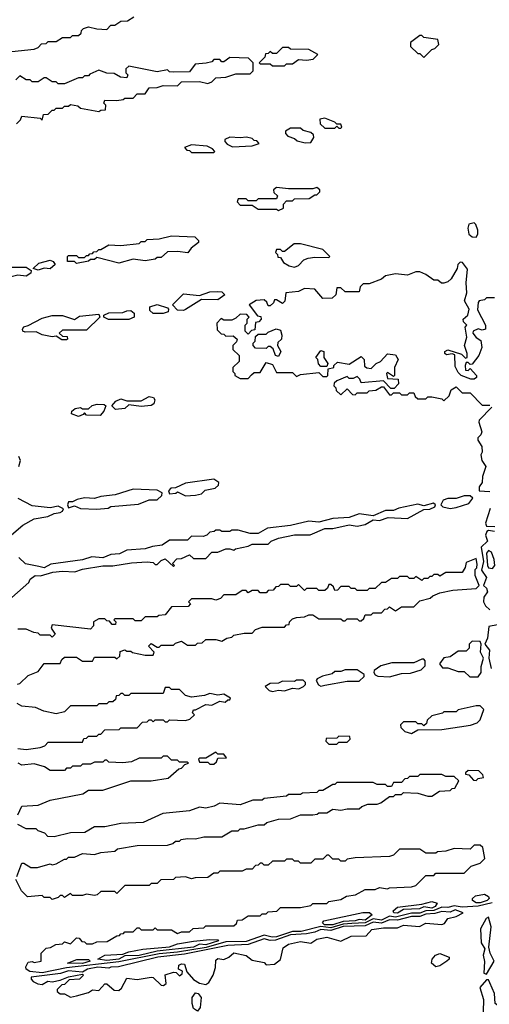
# Model space of a CAD drawing. Extents: x 2769579 to 2883812, y 684207 to 828660.
# Tile 44 of 256: x 2789064 to 2791390, y 735241 to 740118. Entities that reach past the tile are written whole.
import ezdxf

# ---------------------------------------------------------------- set-up
doc = ezdxf.new("R2010")
doc.units = 0

msp = doc.modelspace()

# ---------------------------------------------------------------- linework, layer by layer
at = {"layer": '0CON02XD'}
for points in [[(2789025, 739960), (2789135, 739972.5), (2789155, 739980), (2789171.7, 739998.3), (2789195, 740000), (2789205, 740010), (2789245, 740010), (2789275, 740030), (2789315, 740030), (2789325, 740040), (2789355, 740040), (2789368.3, 740051.7), (2789370, 740065), (2789380, 740075), (2789405, 740082.5), (2789445, 740072.5), (2789495, 740070), (2789515, 740090), (2789535, 740090), (2789565, 740110), (2789597, 740113), (2789628.3, 740131.7)], [(2791065, 739930), (2791105, 739970), (2791120, 739975), (2791140, 739995), (2791135, 740020), (2791065, 740030), (2791055, 740040), (2791045, 740040), (2791000, 740005), (2791000, 739985), (2791035, 739950), (2791045, 739950), (2791065, 739930)], [(2790375, 739890), (2790385, 739900), (2790415, 739900), (2790445, 739920), (2790485, 739917.5), (2790517, 739923), (2790540, 739945), (2790495, 739970), (2790405, 739972.5), (2790395, 739980), (2790365, 739980), (2790335, 739950), (2790315, 739950), (2790305, 739960), (2790295, 739950), (2790281.7, 739948.3), (2790278.3, 739931.7), (2790250, 739905), (2790255, 739900), (2790305, 739900), (2790315, 739890), (2790375, 739890)], [(2789048.3, 739601.7), (2789068.3, 739621.7), (2789075, 739640), (2789165, 739630), (2789175, 739620), (2789181.7, 739648.3), (2789205, 739650), (2789225, 739670), (2789235, 739670), (2789245, 739680), (2789275, 739680), (2789285, 739690), (2789305, 739690), (2789315, 739697.5), (2789351.7, 739691.7), (2789365, 739680), (2789455, 739662.5), (2789465, 739670), (2789488.3, 739671.7), (2789490, 739695), (2789480, 739705), (2789485, 739720), (2789545, 739717.5), (2789577, 739723), (2789585, 739730), (2789625, 739730), (2789645, 739750), (2789685, 739750), (2789705, 739780), (2789745, 739782.5), (2789775, 739792.5), (2789845, 739790), (2789865, 739810), (2789955, 739812.5), (2789995, 739802.5), (2790015, 739810), (2790035, 739830), (2790085, 739832.5), (2790135, 739850), (2790205, 739850), (2790220, 739865), (2790220, 739905), (2790197, 739927), (2790105, 739930), (2790075, 739910), (2790065, 739910), (2790055, 739920), (2790025, 739920), (2790015, 739910), (2789987, 739903), (2789933, 739897), (2789905, 739860), (2789825, 739857.5), (2789805, 739860), (2789795, 739870), (2789745, 739860), (2789605, 739887.5), (2789590, 739875), (2789590, 739855), (2789600, 739845), (2789595, 739830), (2789563, 739833), (2789531.7, 739851.7), (2789495, 739852.5), (2789455, 739867.5), (2789411.7, 739848.3), (2789405, 739840), (2789385, 739840), (2789375, 739830), (2789355, 739830), (2789285, 739800), (2789255, 739800), (2789245, 739810), (2789225, 739810), (2789195, 739830), (2789185, 739830), (2789155, 739810), (2789125, 739810), (2789115, 739820), (2789095, 739820), (2789065, 739840), (2789045, 739820)], [(2790655, 739580), (2790660, 739585), (2790655, 739600), (2790635, 739600), (2790625, 739610), (2790575, 739630), (2790550, 739625), (2790551.7, 739601.7), (2790575, 739580), (2790625, 739580), (2790635, 739590), (2790645, 739580), (2790655, 739580)], [(2790478.3, 739508.3), (2790505, 739510), (2790520, 739535), (2790518.3, 739548.3), (2790505, 739560), (2790468.3, 739568.3), (2790455, 739580), (2790405, 739580), (2790380, 739565), (2790380, 739555), (2790391.7, 739541.7), (2790425, 739530), (2790438.3, 739518.3), (2790478.3, 739508.3)], [(2790025, 739460), (2790030, 739465), (2790018.3, 739478.3), (2789991.7, 739491.7), (2789915, 739497.5), (2789880, 739485), (2789891.7, 739471.7), (2789905, 739470), (2789915, 739460), (2790025, 739460)], [(2790118.3, 739488.3), (2790215, 739492.5), (2790250, 739505), (2790238.3, 739518.3), (2790225, 739520), (2790215, 739530), (2790186.7, 739536.7), (2790155, 739532.5), (2790105, 739536.7), (2790080, 739525), (2790080, 739515), (2790091.7, 739501.7), (2790118.3, 739488.3)], [(2790345, 739172.5), (2790370, 739185), (2790370, 739205), (2790385, 739220), (2790415, 739220), (2790425, 739230), (2790497, 739233), (2790525, 739250), (2790535, 739250), (2790550, 739265), (2790550, 739275), (2790535, 739287.5), (2790515, 739280), (2790395, 739280), (2790335, 739287.5), (2790320, 739275), (2790321.7, 739261.7), (2790340, 739245), (2790335, 739230), (2790245, 739230), (2790235, 739220), (2790195, 739220), (2790185, 739230), (2790145, 739230), (2790140, 739215), (2790155, 739200), (2790215, 739200), (2790245, 739180), (2790335, 739180), (2790345, 739172.5)], [(2791325, 739040), (2791332.5, 739055), (2791332.5, 739075), (2791323.6, 739103.6), (2791315, 739112.5), (2791287.5, 739105), (2791282.5, 739085), (2791287.5, 739055), (2791305, 739042.5), (2791325, 739040)], [(2789345, 738910), (2789335, 738920), (2789300, 738920), (2789300, 738945), (2789305, 738950), (2789345, 738950), (2789355, 738940), (2789385, 738940), (2789395, 738950), (2789405, 738950), (2789411.7, 738958.3), (2789425, 738960), (2789431.7, 738968.3), (2789445, 738970), (2789455, 738980), (2789465, 738980), (2789505, 739002.5), (2789565, 739000), (2789655, 739010), (2789665, 739020), (2789685, 739020), (2789695, 739030), (2789755, 739032.5), (2789815, 739047.5), (2789931.7, 739041.7), (2789950, 739025), (2789950, 739015), (2789913.6, 738986.4), (2789897, 738963), (2789845, 738970), (2789795, 738967.5), (2789765, 738940), (2789745, 738940), (2789735, 738932.5), (2789685, 738923.8), (2789625, 738932.5), (2789555, 738912.5), (2789445, 738940), (2789435, 738930), (2789415, 738930), (2789405, 738922.5), (2789345, 738910)], [(2790425, 738892.5), (2790445, 738900), (2790471.7, 738928.3), (2790493, 738937), (2790525, 738942.5), (2790595, 738940), (2790600, 738945), (2790565, 738980), (2790455, 739007.5), (2790423, 739007), (2790375, 738970), (2790365, 738970), (2790355, 738980), (2790335, 738980), (2790330, 738965), (2790340, 738955), (2790341.7, 738941.7), (2790355, 738940), (2790370, 738915), (2790398.3, 738898.3), (2790425, 738892.5)], [(2789155, 738877.5), (2789130, 738885), (2789158.3, 738911.7), (2789215, 738927.5), (2789230, 738920), (2789240, 738905), (2789215, 738883.3), (2789185, 738887.5), (2789155, 738877.5)], [(2791251.7, 738461.7), (2791271.7, 738441.7), (2791280, 738445), (2791280, 738465), (2791267.5, 738505), (2791277.5, 738545), (2791270, 738595), (2791277.5, 738605), (2791261.7, 738621.7), (2791260, 738635), (2791282.5, 738655), (2791290, 738685), (2791267.5, 738725), (2791278.8, 738765), (2791275.7, 738815), (2791281.7, 738881.7), (2791257.5, 738915), (2791245, 738916.2), (2791234, 738906), (2791230, 738885), (2791200, 738835), (2791185, 738820), (2791165, 738812.5), (2791153.3, 738813.3), (2791135, 738827.5), (2791115, 738827.5), (2791075, 738856.7), (2791045, 738868.8), (2791025, 738868.8), (2790985, 738853.3), (2790925, 738860), (2790875, 738850), (2790855, 738832.5), (2790795, 738810), (2790765, 738810), (2790750, 738795), (2790745, 738770), (2790675, 738770), (2790655, 738790), (2790635, 738790), (2790630, 738755), (2790611.7, 738738.3), (2790565, 738737.5), (2790525, 738782.5), (2790475, 738786.2), (2790445, 738772.5), (2790382.5, 738765), (2790377, 738723), (2790365, 738712.5), (2790335, 738730), (2790325, 738730), (2790320, 738715), (2790305, 738700), (2790295, 738700), (2790288.3, 738718.3), (2790275, 738730), (2790235, 738727.5), (2790200, 738705), (2790241.7, 738651.7), (2790258.3, 738648.3), (2790260, 738635), (2790248.3, 738621.7), (2790231.7, 738618.3), (2790228.3, 738581.7), (2790211.7, 738578.3), (2790195, 738560), (2790180, 738575), (2790180, 738605), (2790190, 738615), (2790190, 738635), (2790200, 738645), (2790188.3, 738658.3), (2790155, 738660), (2790135, 738640), (2790115, 738630), (2790075, 738630), (2790061.7, 738638.3), (2790040, 738615), (2790041.7, 738581.7), (2790061.7, 738561.7), (2790075, 738560), (2790085, 738550), (2790121.7, 738551.7), (2790140, 738535), (2790137, 738523), (2790120, 738505), (2790120, 738485), (2790150, 738455), (2790150, 738425), (2790120, 738395), (2790120, 738375), (2790130, 738365), (2790130, 738355), (2790155, 738340), (2790195, 738340), (2790211.7, 738358.3), (2790225, 738370), (2790255, 738370), (2790285, 738420), (2790315, 738410), (2790335, 738370), (2790415, 738370), (2790435, 738350), (2790455, 738360), (2790545, 738370), (2790565, 738350), (2790585, 738350), (2790590, 738355), (2790591.7, 738388.3), (2790620, 738395), (2790620, 738405), (2790638.3, 738421.7), (2790695, 738412.5), (2790755, 738450), (2790770, 738435), (2790771.7, 738401.7), (2790783, 738393), (2790805, 738390), (2790830, 738415), (2790850, 738425), (2790885, 738463.3), (2790925, 738457.5), (2790937.5, 738435), (2790920, 738395), (2790920, 738355), (2790915, 738350), (2790885, 738370), (2790880, 738365), (2790885, 738340), (2790938.3, 738338.3), (2790940, 738315), (2790918.3, 738291.7), (2790901.7, 738291.7), (2790865, 738330), (2790755, 738320), (2790748.3, 738338.3), (2790735, 738350), (2790715, 738340), (2790695, 738340), (2790685, 738350), (2790635, 738330), (2790621.7, 738318.3), (2790620, 738305), (2790630, 738295), (2790631.7, 738281.7), (2790655, 738260), (2790685, 738290), (2790711.7, 738261.7), (2790725, 738260), (2790735, 738270), (2790785, 738270), (2790795, 738280), (2790827, 738283), (2790855, 738300), (2790865, 738300), (2790895, 738260), (2790905, 738260), (2790915, 738270), (2790945, 738270), (2790955, 738260), (2790985, 738260), (2790995, 738270), (2791015, 738270), (2791021.7, 738251.7), (2791035, 738240), (2791075, 738240), (2791085, 738250), (2791105, 738250), (2791155, 738240), (2791165, 738230), (2791190, 738255), (2791200, 738285), (2791225, 738300), (2791255, 738270), (2791295, 738270), (2791355, 738208), (2791391.7, 738208.3)], [(2789015, 738842.5), (2788995, 738842.5), (2788983.3, 738855), (2788983.3, 738875), (2789005, 738892.5), (2789095, 738892.5), (2789120, 738875), (2789118.3, 738861.7), (2789095, 738847.5), (2789055, 738852.5), (2789015, 738842.5)], [(2789875, 738677.5), (2789845, 738680), (2789820, 738705), (2789875, 738760), (2789955, 738752.5), (2790005, 738770), (2790045, 738772.5), (2790065, 738770), (2790080, 738755), (2790045, 738731.2), (2789965, 738732.5), (2789885, 738682.5), (2789875, 738677.5)], [(2791415, 738740), (2791375, 738740), (2791365, 738730), (2791340, 738725), (2791333.6, 738716.4), (2791330.7, 738680.7), (2791370, 738605), (2791370, 738585), (2791355, 738580), (2791335, 738586.7), (2791310, 738575), (2791307.5, 738565), (2791324.1, 738544.1), (2791348.3, 738528.3), (2791352.5, 738495), (2791337.5, 738455), (2791305, 738412.5), (2791295, 738410), (2791285, 738420), (2791275, 738420), (2791270, 738405), (2791271.7, 738381.7), (2791285, 738380), (2791295, 738390), (2791326.2, 738355), (2791326.7, 738345), (2791315, 738337.5), (2791298.3, 738338.3), (2791250, 738355), (2791235, 738370), (2791220.7, 738400.7), (2791218.3, 738458.3), (2791205, 738462.5), (2791178.3, 738458.3), (2791170, 738465), (2791170, 738475), (2791185, 738482.5), (2791251.7, 738461.7)], [(2789605, 738632.5), (2789503.6, 738633.6), (2789480, 738645), (2789480, 738655), (2789505, 738666.7), (2789575, 738667.5), (2789593.6, 738676.4), (2789615, 738677.5), (2789630, 738665), (2789630, 738645), (2789605, 738632.5)], [(2789775, 738662.5), (2789725, 738663.3), (2789707.5, 738677.5), (2789707.5, 738695), (2789745, 738708), (2789795, 738690), (2789800, 738685), (2789798.3, 738671.7), (2789775, 738662.5)], [(2789295, 738532.5), (2789273, 738533), (2789245, 738550), (2789225, 738547.5), (2789175, 738557.5), (2789145, 738572.5), (2789090.7, 738570.7), (2789080, 738575), (2789077.5, 738585), (2789085, 738597.5), (2789105, 738602.5), (2789175, 738640), (2789225, 738652.5), (2789275, 738653.3), (2789335, 738632.5), (2789360.7, 738649.3), (2789455, 738660), (2789460, 738645), (2789395, 738580), (2789275, 738580), (2789260, 738565), (2789275, 738550), (2789298.3, 738548.3), (2789300, 738535), (2789295, 738532.5)], [(2790345, 738450), (2790330, 738455), (2790318.3, 738488.3), (2790305, 738500), (2790295, 738500), (2790285, 738490), (2790231.7, 738491.7), (2790220, 738505), (2790220, 738515), (2790230, 738525), (2790231.7, 738548.3), (2790245, 738560), (2790285, 738560), (2790295, 738570), (2790333.6, 738586.4), (2790355, 738580), (2790362.5, 738555), (2790360, 738535), (2790341.7, 738518.3), (2790340, 738505), (2790357.5, 738475), (2790345, 738450)], [(2790585, 738400), (2790555, 738400), (2790543, 738413), (2790540, 738435), (2790530, 738445), (2790555, 738480), (2790570, 738475), (2790570, 738445), (2790590, 738415), (2790585, 738400)], [(2789537.5, 738187.5), (2789520, 738205), (2789540.7, 738229.3), (2789565, 738240), (2789595, 738230), (2789665, 738230), (2789705, 738251.2), (2789726.7, 738246.7), (2789732.5, 738235), (2789727.5, 738215), (2789715, 738207.5), (2789665, 738202.5), (2789605, 738210), (2789585, 738192.5), (2789537.5, 738187.5)], [(2789355, 738153.3), (2789320, 738165), (2789321.7, 738178.3), (2789338.3, 738191.7), (2789365, 738197.5), (2789375, 738190), (2789405, 738190), (2789423, 738207), (2789447, 738213), (2789481.7, 738211.7), (2789490, 738205), (2789480.7, 738179.3), (2789461.7, 738158.3), (2789395, 738160), (2789385, 738170), (2789378.3, 738161.7), (2789355, 738153.3)], [(2791401.7, 738198.3), (2791340, 738135), (2791337.5, 738125), (2791353, 738077), (2791348.3, 738061.7), (2791333, 738047), (2791332.5, 738035), (2791353.3, 738003.3), (2791353.6, 737976.4), (2791347, 737963), (2791353.3, 737935), (2791372, 737905), (2791356.2, 737855), (2791353.8, 737825), (2791340, 737805), (2791340, 737785), (2791391.7, 737781.7)], [(2789060, 737905), (2789067.5, 737935), (2789060, 737955)], [(2789885, 737760), (2789935, 737762.5), (2789965, 737770), (2789983, 737787), (2790031.7, 737798.3), (2790048.3, 737811.7), (2790050, 737825), (2790025, 737842.5), (2789885, 737822.5), (2789835, 737800), (2789813, 737797), (2789800, 737785), (2789805, 737770), (2789837, 737773), (2789845, 737780), (2789885, 737760)], [(2789445, 737693.3), (2789501.7, 737698.3), (2789515, 737707.5), (2789651.7, 737718.3), (2789705, 737740), (2789745, 737740), (2789768.3, 737761.7), (2789770, 737775), (2789745, 737787.5), (2789625, 737792.5), (2789536.1, 737763.9), (2789465, 737756.7), (2789435, 737746.7), (2789385, 737750), (2789348.3, 737741.7), (2789325, 737730), (2789305, 737730), (2789300, 737715), (2789305, 737700), (2789335, 737710), (2789365, 737697.5), (2789445, 737693.3)], [(2789023.6, 737566.4), (2789080, 737615), (2789135, 737646.2), (2789203, 737657), (2789235, 737672.5), (2789265, 737677.5), (2789276.4, 737683.6), (2789280, 737695), (2789255, 737708.8), (2789215, 737700), (2789125, 737710), (2789056.4, 737746.4)], [(2791195, 737696.7), (2791225, 737702.5), (2791288.3, 737721.7), (2791308.3, 737748.3), (2791295, 737760), (2791265, 737760), (2791225, 737746.7), (2791183.9, 737746.1), (2791161.7, 737738.3), (2791150, 737715), (2791160, 737705), (2791195, 737696.7)], [(2789024.1, 737255.9), (2789109.3, 737330.7), (2789115, 737347.5), (2789140, 737365), (2789166.1, 737363.9), (2789228.3, 737381.7), (2789275, 737386.7), (2789336.1, 737383.9), (2789375, 737396.7), (2789475, 737413.3), (2789525, 737413.3), (2789617, 737427), (2789695, 737432.5), (2789725, 737430), (2789735, 737420), (2789745, 737420), (2789765, 737440), (2789785, 737447.5), (2789825, 737410), (2789830, 737415), (2789820, 737425), (2789841.7, 737448.3), (2789865, 737450), (2789905, 737467.5), (2789925, 737450), (2789985, 737450), (2790015, 737480), (2790045, 737480), (2790085, 737496.7), (2790105, 737497.5), (2790125, 737490), (2790133, 737497), (2790195, 737510), (2790215, 737520), (2790295, 737520), (2790310, 737535), (2790345, 737550), (2790425, 737566.7), (2790503, 737567), (2790575, 737597.5), (2790615, 737597.5), (2790695, 737616.7), (2790735, 737610), (2790775, 737617.5), (2790815, 737640), (2790845, 737637.5), (2790888.3, 737651.7), (2790985, 737647.5), (2791065, 737692.5), (2791095, 737693.3), (2791120, 737705), (2791122.5, 737715), (2791113, 737723), (2791065, 737710), (2791035, 737718.8), (2790940.7, 737699.3), (2790915, 737687.5), (2790875, 737687.5), (2790815, 737660), (2790745, 737671.2), (2790695, 737652.5), (2790615, 737646.7), (2790545, 737630), (2790496.4, 737633.6), (2790405, 737613.3), (2790290.7, 737599.3), (2790245, 737572.5), (2790205, 737572.5), (2790145, 737590), (2790115, 737590), (2790105, 737582.5), (2790065, 737582.5), (2790055, 737590), (2790035, 737590), (2790027, 737583), (2790005, 737580), (2789990, 737565), (2789971.7, 737558.3), (2789915, 737560), (2789895, 737540), (2789805, 737540), (2789770, 737515), (2789720.7, 737509.3), (2789685, 737497.5), (2789595, 737490), (2789557.3, 737472.7), (2789515, 737468.8), (2789475, 737453.3), (2789421.7, 737458.3), (2789375, 737442.5), (2789218.3, 737421.7), (2789185, 737402.5), (2789159.3, 737409.3), (2789092.5, 737422.5), (2789060, 737455)], [(2791393.3, 737696.7), (2791370, 737625), (2791375, 737610), (2791417, 737607)], [(2791415, 737582.5), (2791385, 737587.5), (2791377, 737583), (2791370, 737565), (2791380, 737535), (2791350, 737505), (2791360.6, 737435), (2791350.7, 737390.7), (2791376, 737355), (2791360, 737315), (2791375, 737302.5), (2791381.2, 737285), (2791362, 737258), (2791361.2, 737235), (2791371.2, 737215), (2791392, 737195)], [(2789053.6, 736826.4), (2789065, 736830), (2789105, 736870), (2789155, 736890), (2789185, 736930), (2789265, 736930), (2789271.7, 736948.3), (2789285, 736960), (2789345, 736960), (2789375, 736940), (2789425, 736940), (2789435, 736960), (2789535, 736960), (2789545, 736952.5), (2789560, 736965), (2789561.7, 736988.3), (2789585, 736997.5), (2789595, 736990), (2789615, 736990), (2789623, 736983), (2789685, 736970), (2789725, 736970), (2789730, 736985), (2789702.5, 737015), (2789715, 737027.5), (2789745, 737010), (2789755, 737010), (2789765, 737020), (2789825, 737020), (2789835, 737030), (2789865, 737040), (2789895, 737020), (2789935, 737020), (2789945, 737030), (2789968.3, 737031.7), (2789985, 737047.5), (2790035, 737047.5), (2790065, 737040), (2790090, 737055), (2790115, 737060), (2790125, 737070), (2790175, 737080), (2790215, 737080), (2790231.7, 737098.3), (2790265, 737110), (2790375, 737110), (2790385, 737120), (2790398.3, 737121.7), (2790400, 737135), (2790415, 737150), (2790435, 737157.5), (2790475, 737160), (2790495, 737170), (2790515, 737170), (2790545, 737150), (2790655, 737150), (2790665, 737140), (2790675, 737140), (2790685, 737150), (2790735, 737150), (2790745, 737140), (2790755, 737140), (2790768.3, 737151.7), (2790775, 737170), (2790805, 737170), (2790815, 737180), (2790855, 737180), (2790871.7, 737198.3), (2790885, 737200), (2790895, 737210), (2790925, 737190), (2790955, 737210), (2791015, 737210), (2791045, 737240), (2791097, 737253), (2791110, 737265), (2791145, 737280), (2791208.3, 737291.7), (2791325, 737300), (2791340, 737315), (2791320, 737365), (2791320, 737395), (2791327, 737403), (2791328.8, 737421.2), (2791325, 737450), (2791275, 737430), (2791270, 737405), (2791255, 737380), (2791175, 737380), (2791145, 737362.5), (2791135, 737370), (2791115, 737370), (2791105, 737360), (2791095, 737360), (2791085, 737350), (2791065, 737350), (2791055, 737340), (2791025, 737360), (2791015, 737350), (2790995, 737350), (2790985, 737360), (2790945, 737360), (2790935, 737350), (2790905, 737350), (2790875, 737330), (2790855, 737330), (2790825, 737300), (2790795, 737300), (2790785, 737290), (2790735, 737290), (2790725, 737300), (2790705, 737300), (2790695, 737310), (2790655, 737310), (2790638.3, 737291.7), (2790625, 737290), (2790618.3, 737308.3), (2790605, 737320), (2790595, 737320), (2790588.3, 737301.7), (2790575, 737290), (2790545, 737290), (2790535, 737300), (2790485, 737300), (2790475, 737290), (2790445, 737320), (2790435, 737310), (2790405, 737310), (2790395, 737320), (2790355, 737320), (2790345, 737310), (2790331.7, 737308.3), (2790318.3, 737291.7), (2790295, 737290), (2790285, 737280), (2790255, 737280), (2790245, 737290), (2790215, 737290), (2790195, 737280), (2790185, 737290), (2790165, 737290), (2790135, 737270), (2790075, 737270), (2790058.3, 737251.7), (2790035, 737242.5), (2790015, 737250), (2789915, 737250), (2789900, 737235), (2789910, 737225), (2789898.3, 737211.7), (2789815, 737210), (2789785, 737170), (2789753, 737167), (2789745, 737160), (2789685, 737160), (2789665, 737140), (2789635, 737140), (2789625, 737150), (2789535, 737150), (2789530, 737145), (2789540, 737135), (2789538.3, 737121.7)], [(2791405, 737400), (2791416.7, 737415), (2791414, 737445), (2791400.5, 737480.5), (2791385, 737488.8), (2791376, 737475), (2791380.8, 737415), (2791385, 737403.8), (2791405, 737400)], [(2789538.3, 737121.7), (2789521.7, 737121.7), (2789508.3, 737138.3), (2789495, 737140), (2789485, 737150), (2789455, 737150), (2789430, 737135), (2789430, 737115), (2789415, 737100), (2789225, 737120), (2789220, 737105), (2789240, 737075), (2789225, 737060), (2789215, 737070), (2789165, 737070), (2789155, 737080), (2789133, 737083), (2789095, 737100), (2789055, 737100)], [(2791429.5, 737120.5), (2791386.7, 737113.3), (2791380.8, 737055), (2791367.5, 737025), (2791390, 736995), (2791386.7, 736955), (2791398.8, 736905)], [(2791335, 736863.3), (2791350, 736885), (2791350, 736915), (2791360, 736955), (2791346, 736985), (2791350, 737025), (2791345, 737037.5), (2791305, 737040), (2791290, 737025), (2791290, 737005), (2791275, 736990), (2791235, 736990), (2791195, 736962.5), (2791165, 736957.5), (2791143, 736927), (2791158.3, 736908.3), (2791185, 736907.5), (2791235, 736890), (2791265, 736890), (2791293.6, 736863.6), (2791335, 736863.3)], [(2790895, 736863.3), (2790955, 736880), (2790999.3, 736880.7), (2791051.7, 736898.3), (2791071.7, 736918.3), (2791071.7, 736941.7), (2791065, 736950), (2791055, 736950), (2791015, 736932.5), (2790907, 736933), (2790853, 736917), (2790820, 736895), (2790817.5, 736885), (2790823.6, 736873.6), (2790837, 736867), (2790895, 736863.3)], [(2790555, 736817.5), (2790575, 736822.5), (2790685, 736842.5), (2790745, 736842.5), (2790770, 736865), (2790770, 736875), (2790735, 736897.5), (2790675, 736897.5), (2790655, 736890), (2790625, 736890), (2790611.7, 736878.3), (2790563, 736867), (2790537, 736853), (2790532.5, 736845), (2790543.6, 736823.6), (2790555, 736817.5)], [(2790315, 736790), (2790345, 736797.5), (2790375, 736793.3), (2790415, 736807.5), (2790446.4, 736803.6), (2790470, 736815), (2790480, 736825), (2790480, 736835), (2790467, 736847), (2790435, 736847.5), (2790425, 736840), (2790365, 736842.5), (2790345, 736832.5), (2790305, 736830), (2790280, 736815), (2790300, 736795), (2790315, 736790)], [(2789055, 736507.5), (2789095, 736502.5), (2789165, 736512.5), (2789188.3, 736521.7), (2789205, 736540), (2789375, 736540), (2789381.7, 736558.3), (2789395, 736560), (2789405, 736570), (2789445, 736570), (2789455, 736580), (2789465, 736580), (2789485, 736600), (2789557, 736603), (2789565, 736610), (2789645, 736610), (2789671.7, 736638.3), (2789695, 736640), (2789705, 736650), (2789715, 736650), (2789725, 736640), (2789735, 736650), (2789775, 736650), (2789785, 736640), (2789795, 736640), (2789805, 736650), (2789885, 736647.5), (2789907, 736653), (2789930, 736675), (2789920, 736685), (2789925, 736700), (2789935, 736700), (2789985, 736726.7), (2790015, 736722.5), (2790055, 736742.5), (2790081.7, 736738.3), (2790095, 736750), (2790105, 736750), (2790108.3, 736758.3), (2790075, 736777.5), (2790045, 736772.5), (2790005, 736780), (2789979.3, 736770.7), (2789915, 736762.5), (2789885, 736770), (2789855, 736800), (2789815, 736800), (2789805, 736810), (2789785, 736810), (2789775, 736780), (2789615, 736780), (2789605, 736770), (2789585, 736770), (2789575, 736780), (2789565, 736780), (2789555, 736770), (2789541.7, 736768.3), (2789538.3, 736751.7), (2789525, 736740), (2789505, 736740), (2789495, 736730), (2789455, 736730), (2789445, 736720), (2789315, 736720), (2789285, 736690), (2789245, 736680), (2789183, 736693), (2789141.7, 736711.7), (2789075, 736717.5), (2789051.2, 736731.2)], [(2791005, 736582.5), (2791035, 736600), (2791155, 736602.5), (2791297, 736623), (2791330, 736635), (2791345, 736650), (2791361.7, 736701.7), (2791345, 736720), (2791325, 736720), (2791235, 736700), (2791225, 736690), (2791165, 736690), (2791157, 736683), (2791105, 736670), (2791081.7, 736648.3), (2791078.3, 736631.7), (2791065, 736620), (2791055, 736630), (2791035, 736630), (2791025, 736640), (2790965, 736640), (2790950, 736625), (2790951.7, 736611.7), (2790971.7, 736591.7), (2791005, 736582.5)], [(2790635, 736530), (2790645, 736540), (2790685, 736540), (2790700, 736555), (2790698.3, 736568.3), (2790645, 736570), (2790635, 736560), (2790581.7, 736558.3), (2790580, 736545), (2790595, 736530), (2790635, 736530)], [(2790025, 736430), (2790038.3, 736441.7), (2790045, 736460), (2790088.3, 736461.7), (2790075, 736480), (2790045, 736480), (2790035, 736490), (2789985, 736460), (2789955, 736460), (2789950, 736455), (2789955, 736440), (2789995, 736440), (2790005, 736430), (2790025, 736430)], [(2789055, 736180), (2789075, 736222.5), (2789155, 736227.5), (2789215, 736252.5), (2789377, 736283), (2789405, 736302.5), (2789475, 736302.5), (2789615, 736347.5), (2789715, 736347.5), (2789798.3, 736361.7), (2789851.7, 736408.3), (2789865, 736410), (2789881.7, 736428.3), (2789900, 736435), (2789895, 736440), (2789855, 736440), (2789845, 736450), (2789815, 736450), (2789795, 736470), (2789775, 736470), (2789765, 736460), (2789655, 736460), (2789617, 736443), (2789575, 736437.5), (2789505, 736440), (2789495, 736450), (2789485, 736450), (2789475, 736440), (2789435, 736440), (2789415, 736430), (2789375, 736430), (2789365, 736420), (2789325, 736420), (2789315, 736410), (2789295, 736410), (2789285, 736400), (2789215, 736400), (2789187, 736417), (2789135, 736432.5), (2789075, 736426.2), (2789055.8, 736435.8)], [(2789050, 735875), (2789075, 735940), (2789085, 735940), (2789118.3, 735918.3), (2789151.7, 735918.3), (2789215, 735937.5), (2789225, 735932.5), (2789245, 735937.5), (2789285, 735960), (2789295, 735960), (2789305, 735970), (2789335, 735970), (2789375, 735987.5), (2789435, 735982.5), (2789465, 735992.5), (2789535, 736000), (2789548.3, 736011.7), (2789645, 736027.5), (2789795, 736030), (2789821.7, 736038.3), (2789835, 736050), (2789855, 736050), (2789863, 736057), (2789895, 736062.5), (2789935, 736060), (2789975, 736070), (2790065, 736070), (2790115, 736100), (2790145, 736100), (2790155, 736110), (2790175, 736110), (2790245, 736130), (2790275, 736130), (2790288.3, 736141.7), (2790345, 736157.5), (2790405, 736160), (2790455, 736180), (2790515, 736180), (2790537, 736183), (2790545, 736190), (2790585, 736190), (2790615, 736207.5), (2790655, 736202.5), (2790685, 736210), (2790745, 736210), (2790758.3, 736221.7), (2790788.3, 736231.7), (2790835, 736232.5), (2790851.7, 736238.3), (2790895, 736270), (2790915, 736270), (2790925, 736280), (2790955, 736280), (2790965, 736290), (2791035, 736287.5), (2791085, 736272.5), (2791105, 736272.5), (2791143, 736297), (2791195, 736300), (2791205, 736310), (2791218.3, 736311.7), (2791238.3, 736348.3), (2791215, 736370), (2791175, 736370), (2791155, 736380), (2791045, 736380), (2791035, 736370), (2790995, 736370), (2790985, 736360), (2790971.7, 736358.3), (2790955, 736340), (2790915, 736340), (2790905, 736320), (2790885, 736320), (2790875, 736330), (2790835, 736330), (2790815, 736340), (2790635, 736340), (2790625, 736330), (2790615, 736330), (2790565, 736300), (2790545, 736300), (2790535, 736290), (2790465, 736287.5), (2790455, 736280), (2790395, 736280), (2790385, 736272.5), (2790275, 736260), (2790265, 736252.5), (2790218.3, 736251.7), (2790155, 736230), (2790055, 736237.5), (2790027, 736223), (2789985, 736212.5), (2789955, 736217.5), (2789905, 736200), (2789773, 736187), (2789675, 736142.5), (2789565, 736137.5), (2789485, 736120), (2789435, 736120), (2789387, 736093), (2789315, 736090), (2789235, 736070), (2789203, 736073), (2789188.3, 736088.3), (2789155, 736100), (2789145, 736110), (2789095, 736110), (2789055, 736132.5)], [(2791325, 736350), (2791335, 736360), (2791360, 736365), (2791358.3, 736378.3), (2791338.3, 736398.3), (2791285, 736400), (2791271.7, 736388.3), (2791271.7, 736381.7), (2791288.3, 736378.3), (2791311.7, 736351.7), (2791325, 736350)], [(2791404.4, 735744.4), (2791335, 735727.7), (2791255, 735723.1), (2791215, 735729.6), (2791185, 735720), (2791155, 735721.8), (2791115, 735705.3), (2791075, 735704), (2791045, 735692.3), (2791005, 735693.1), (2790925, 735673.2), (2790895, 735678.2), (2790855, 735658.8), (2790815, 735663.9), (2790775, 735644.1), (2790708.3, 735641.7), (2790665, 735638.4), (2790605, 735620.6), (2790555, 735626.9), (2790457.6, 735602.4), (2790415, 735602.5), (2790335, 735574.7), (2790313.6, 735573.6), (2790275, 735583.8), (2790185, 735551.8), (2790085, 735551.2), (2789986.8, 735523.2), (2789845, 735499.4), (2789755, 735491.6), (2789555, 735451.6), (2789295, 735421.3), (2789175, 735397.3), (2789113.6, 735403.6), (2789096.2, 735415), (2789093.9, 735426.1), (2789105, 735450), (2789125, 735452.5), (2789135, 735447.5), (2789170, 735455), (2789170, 735495), (2789195, 735520), (2789217, 735523), (2789243, 735537), (2789275, 735540), (2789285, 735550), (2789315, 735540), (2789345, 735570), (2789358.3, 735568.3), (2789371.7, 735551.7), (2789385, 735550), (2789395, 735540), (2789425, 735540), (2789445, 735550), (2789497, 735553), (2789545, 735580), (2789558.3, 735581.7), (2789565, 735590), (2789578.3, 735591.7), (2789585, 735600), (2789625, 735600), (2789645, 735620), (2789655, 735620), (2789665, 735610), (2789725, 735610), (2789735, 735620), (2789745, 735610), (2789815, 735610), (2789845, 735592.5), (2789865, 735600), (2789905, 735600), (2789923, 735617), (2789975, 735620), (2789985, 735630), (2790125, 735630), (2790138.3, 735641.7), (2790141.7, 735658.3), (2790165, 735660), (2790195, 735680), (2790255, 735680), (2790265, 735690), (2790285, 735690), (2790295, 735700), (2790337, 735703), (2790355, 735720), (2790455, 735720), (2790505, 735730), (2790515, 735740), (2790585, 735740), (2790595, 735750), (2790655, 735760), (2790683, 735777), (2790727, 735783), (2790775, 735810), (2790825, 735810), (2790845, 735820), (2790885, 735812.5), (2790895, 735817.5), (2791005, 735822.5), (2791025, 735830), (2791075, 735880), (2791115, 735880), (2791125, 735890), (2791265, 735890), (2791300, 735925), (2791345, 735940), (2791367, 735963), (2791358.3, 736018.3), (2791345, 736030), (2791315, 736030), (2791295, 736010), (2791215, 736012.5), (2791175, 736000), (2791133, 735997), (2791125, 735990), (2791075, 735990), (2791045, 736010), (2790945, 736010), (2790915, 735980), (2790895, 735972.5), (2790725, 735967.5), (2790685, 735960), (2790675, 735950), (2790655, 735950), (2790645, 735960), (2790615, 735960), (2790595, 735980), (2790585, 735980), (2790565, 735960), (2790525, 735960), (2790505, 735940), (2790455, 735940), (2790445, 735950), (2790425, 735950), (2790415, 735960), (2790385, 735960), (2790375, 735950), (2790315, 735950), (2790295, 735930), (2790275, 735930), (2790265, 735940), (2790255, 735940), (2790245, 735930), (2790231.7, 735928.3), (2790215, 735910), (2790185, 735910), (2790165, 735900), (2790055, 735900), (2790045, 735890), (2790025, 735890), (2789995, 735870), (2789933, 735867)], [(2789933, 735867), (2789915, 735862.5), (2789885, 735872.5), (2789835, 735870), (2789825, 735860), (2789763, 735857), (2789745, 735840), (2789715, 735840), (2789705, 735830), (2789585, 735830), (2789545, 735790), (2789535, 735800), (2789465, 735800), (2789447, 735783), (2789435, 735780), (2789395, 735787.5), (2789375, 735780), (2789325, 735780), (2789315, 735790), (2789285, 735770), (2789275, 735780), (2789265, 735780), (2789255, 735770), (2789225, 735760), (2789215, 735770), (2789185, 735770), (2789175, 735780), (2789103, 735773), (2789073, 735803), (2789045, 735860)], [(2790935, 735693.1), (2790916.7, 735695), (2790913.3, 735705), (2790935, 735722.5), (2791055, 735737.5), (2791105, 735750), (2791131.7, 735741.7), (2791122, 735725), (2791105, 735718.1), (2791065, 735724), (2791044.2, 735714.2), (2790965, 735710), (2790935, 735693.1)], [(2791345, 735744.6), (2791324.6, 735744.6), (2791306.2, 735755), (2791306.7, 735765), (2791321.2, 735778.8), (2791365, 735786), (2791386.2, 735775), (2791389.2, 735765), (2791378.8, 735755), (2791345, 735744.6)], [(2789315, 735276.7), (2789345, 735283.3), (2789405, 735300), (2789425, 735312.5), (2789455, 735310), (2789485, 735342.5), (2789495, 735342.5), (2789531.4, 735311.4), (2789555, 735310), (2789568.1, 735321.9), (2789595, 735370), (2789645, 735363.3), (2789715, 735376.2), (2789725, 735373.8), (2789765, 735336.2), (2789776, 735334), (2789788.8, 735345), (2789785, 735387.5), (2789825, 735400), (2789838.3, 735398.3), (2789855, 735382.5), (2789868.3, 735391.7), (2789870, 735405), (2789850, 735415), (2789852.5, 735435), (2789865, 735442.5), (2789879.3, 735439.3), (2789891.7, 735401.7), (2789924.2, 735364.2), (2789955, 735345.8), (2789985, 735340), (2790000.8, 735349.2), (2790022, 735385), (2790033, 735423), (2790035, 735460), (2790045, 735467.5), (2790075, 735462.5), (2790100, 735475), (2790123.6, 735496.4), (2790185, 735482.5), (2790215, 735460), (2790275, 735447.5), (2790285, 735437.5), (2790325, 735440), (2790356.1, 735463.9), (2790369.3, 735520.7), (2790395, 735538.8), (2790455, 735552), (2790505, 735543.3), (2790535, 735563.3), (2790585, 735573.3), (2790655, 735553.3), (2790705, 735578), (2790778.9, 735581.1), (2790808.3, 735611.7), (2790865, 735620), (2790935, 735620), (2790965, 735633.8), (2791043.6, 735626.4), (2791075, 735643.3), (2791155, 735636.7), (2791167.7, 735642.3), (2791184.2, 735665.8), (2791225, 735676.7), (2791260, 735695), (2791221.2, 735708.8), (2791195, 735697.5), (2791155, 735701.4), (2791119.8, 735690.2), (2791075, 735688.5), (2791045, 735675.5), (2791005, 735676.4), (2790935, 735657.8), (2790895, 735658.9), (2790855, 735643.8), (2790815, 735647.5), (2790775, 735629.5), (2790665, 735626.6), (2790605, 735606.9), (2790555, 735612.5), (2790525, 735598.9), (2790485, 735590.6), (2790405, 735585.4), (2790330.3, 735559.7), (2790305, 735558.1), (2790275, 735565.5), (2790195, 735536.9), (2790095, 735532.9), (2789879.2, 735489.2), (2789747.5, 735475), (2789553, 735427), (2789515, 735426), (2789505, 735420), (2789450, 735425), (2789400, 735415), (2789375, 735400), (2789305, 735407.3), (2789266.4, 735393.6), (2789120, 735375), (2789120, 735365), (2789130, 735355), (2789153, 735343), (2789175, 735340), (2789203.6, 735356.4), (2789225, 735352.5), (2789265, 735360), (2789305, 735377.5), (2789375, 735390), (2789380, 735385), (2789360, 735365), (2789308.3, 735361.7), (2789285, 735340), (2789271.7, 735338.3), (2789250, 735315), (2789250, 735305), (2789265, 735292.5), (2789285, 735292.5), (2789315, 735276.7)], [(2790615, 735634.7), (2790574, 735635), (2790563.8, 735645), (2790570, 735655), (2790763.9, 735696.1), (2790796.1, 735696.1), (2790810, 735685), (2790775, 735657.3), (2790745, 735661.1), (2790725, 735654.7), (2790665, 735651.8), (2790615, 735634.7)], [(2791375, 735390), (2791413.8, 735455), (2791393.8, 735495), (2791388, 735525), (2791399.4, 735625), (2791385, 735672.5), (2791373.9, 735666.1), (2791346.7, 735615), (2791350, 735545), (2791366.7, 735516.7), (2791358.8, 735485), (2791366.1, 735453.9), (2791362.5, 735395), (2791375, 735390)], [(2789495, 735458.2), (2789450, 735465), (2789485.6, 735484.4), (2789575, 735488.8), (2789605, 735501.4), (2789674.3, 735514.3), (2789805, 735525.8), (2789845, 735540.6), (2789925, 735553.3), (2790005, 735562.9), (2790045, 735560), (2790048, 735555), (2789985.8, 735535.8), (2789955, 735538.8), (2789925, 735523.7), (2789745, 735504.6), (2789655, 735482.4), (2789585, 735481.2), (2789555, 735464.7), (2789495, 735458.2)], [(2789375, 735443.1), (2789300, 735445), (2789347.3, 735462.7), (2789393.9, 735463.9), (2789405, 735463.3), (2789413.3, 735455), (2789375, 735443.1)], [(2791125, 735427.5), (2791102.5, 735445), (2791106.7, 735465), (2791122.5, 735485), (2791145, 735492.5), (2791190, 735475), (2791190, 735465), (2791180, 735455), (2791145, 735432.5), (2791125, 735427.5)], [(2791445.7, 735225.7), (2791419.2, 735245), (2791415.8, 735294.2), (2791392.5, 735347.5), (2791385, 735362.5), (2791375, 735362.5), (2791342.5, 735325), (2791360, 735265), (2791356.7, 735145)], [(2789945, 735207.5), (2789925, 735220), (2789917.5, 735245), (2789917.5, 735275), (2789935, 735297.5), (2789947.5, 735295), (2789962.5, 735275), (2789957.5, 735225), (2789945, 735207.5)]]:
    msp.add_lwpolyline(points, dxfattribs=at)

doc.saveas('drawing.dxf')
